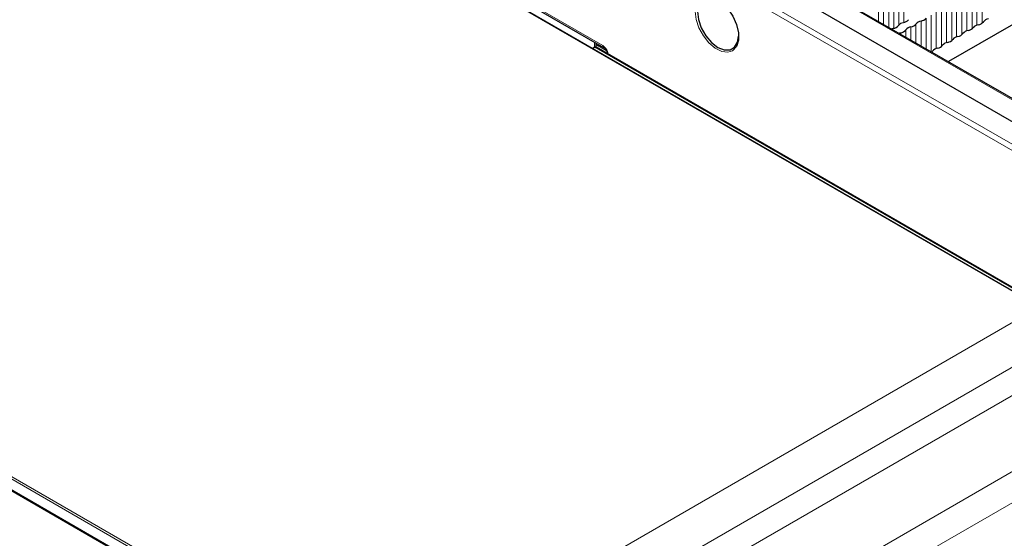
# Paper-space layout 'Blatt2' of a CAD drawing. Header units: millimetres. Extents: x 5 to 418, y 2 to 292.
# Tile 46 of 73: x 137 to 179, y 222 to 244. Entities that reach past the tile are written whole.
import ezdxf

# ---------------------------------------------------------------- set-up
doc = ezdxf.new("R2010")
doc.units = ezdxf.units.MM

psp = doc.layouts.new('Blatt2')

# ---------------------------------------------------------------- linework, layer by layer
at = {"color": 7, "linetype": 'Continuous', "lineweight": 18}
for p, q in [((190.374, 234.476), (125.556, 271.895)), ((188.605, 233.318), (123.786, 270.737)), ((123.902, 270.94), (188.72, 233.521)), ((183.671, 230.139), (127.917, 262.325)), ((178.176, 245.661), (178.176, 244.066)), ((157.547, 245.618), (161.915, 243.097)), ((174.817, 245.328), (174.817, 244.085)), ((177.516, 245.28), (177.516, 243.726)), ((177.739, 245.409), (177.739, 243.815)), ((177.952, 245.532), (177.952, 243.978)), ((173.945, 244.824), (173.945, 244.015)), ((174.169, 244.953), (174.169, 243.886)), ((174.381, 245.076), (174.381, 243.833)), ((174.605, 245.205), (174.605, 243.982)), ((176.867, 244.906), (176.867, 243.311)), ((177.08, 245.028), (177.08, 243.474)), ((177.303, 245.157), (177.303, 243.563)), ((173.733, 244.702), (173.733, 244.137)), ((175.995, 244.402), (175.995, 242.831)), ((176.208, 244.525), (176.208, 242.971)), ((176.431, 244.654), (176.431, 243.059)), ((176.644, 244.777), (176.644, 243.223)), ((175.335, 244.021), (175.335, 243.212)), ((175.559, 244.151), (175.559, 243.083)), ((175.771, 244.273), (175.771, 242.96)), ((103.61, 243.657), (152.305, 215.546)), ((174.687, 243.647), (174.687, 243.586)), ((174.899, 243.77), (174.899, 243.464)), ((175.123, 243.899), (175.123, 243.334)), ((161.55, 243.047), (161.55, 243.251)), ((162.064, 242.887), (161.617, 243.145)), ((161.451, 242.99), (161.55, 243.047)), ((161.589, 243.024), (161.49, 242.967)), ((161.617, 243.009), (161.589, 243.024)), ((161.617, 243.009), (161.617, 243.03)), ((184.032, 230.068), (161.617, 243.009)), ((152.305, 215.546), (179.789, 231.412)), ((180.614, 229.984), (153.451, 214.303)), ((154.498, 213.699), (180.614, 228.775)), ((182.028, 226.326), (156.207, 211.42)), ((155.353, 213.172), (133.433, 225.826)), ((152.258, 215.465), (133.867, 226.082)), ((156.207, 210.097), (183.186, 225.658))]:
    psp.add_line(p, q, dxfattribs=at)
at = {"color": 7, "linetype": 'Continuous', "lineweight": 25}
for p, q in [((190.456, 234.483), (125.638, 271.902)), ((189.547, 234.015), (124.729, 271.434)), ((183.705, 230.143), (127.952, 262.329)), ((157.582, 245.542), (161.949, 243.021)), ((181.168, 244.974), (176.725, 242.41)), ((161.617, 243.213), (161.617, 243.031)), ((161.47, 242.979), (161.556, 243.028)), ((184.065, 230.072), (161.622, 243.028)), ((162.102, 242.758), (162.102, 242.751)), ((155.387, 213.176), (133.453, 225.838)), ((155.628, 213.047), (133.462, 225.843))]:
    psp.add_line(p, q, dxfattribs=at)
at = {"color": 7, "linetype": 'Continuous', "lineweight": 25, "flags": 128}
for points in [[(166.214, 245.189), (166.222, 245.192), (166.462, 245.213), (166.733, 245.128), (167.009, 244.945), (167.268, 244.678), (167.485, 244.353), (167.641, 243.998), (167.723, 243.645), (167.723, 243.324), (167.641, 243.065), (167.485, 242.891), (167.468, 242.88)], [(165.965, 244.554), (166.009, 244.213), (166.134, 243.856), (166.33, 243.517), (166.576, 243.23), (166.849, 243.023), (167.122, 242.915), (167.369, 242.918), (167.564, 243.031), (167.69, 243.243), (167.733, 243.506)], [(174.364, 243.829), (174.328, 243.82), (174.299, 243.811)], [(174.617, 243.627), (174.65, 243.638), (174.687, 243.647)], [(176.012, 242.822), (176.029, 242.839), (176.045, 242.859)]]:
    psp.add_lwpolyline(points, dxfattribs=at)
at = {"color": 7, "linetype": 'Continuous', "lineweight": 18, "flags": 128}
for points in [[(167.468, 242.88), (167.268, 242.816), (167.009, 242.848), (166.733, 242.984), (166.462, 243.212), (166.222, 243.511), (166.033, 243.855), (165.912, 244.213), (165.871, 244.554)], [(161.622, 243.028), (161.621, 243.029), (161.617, 243.03)], [(162.102, 242.757), (162.102, 242.754), (162.102, 242.751)]]:
    psp.add_lwpolyline(points, dxfattribs=at)
at = {"color": 7, "linetype": 'Continuous', "lineweight": 25}
for centre, radius, start, end in [((174.311, 244.175), 0.35, 278.7581, 321.2365), ((174.849, 243.746), 0.338, 98.3389, 141.6557), ((174.747, 244.427), 0.35, 278.7581, 321.2365), ((175.072, 244.233), 0.338, 278.7655, 321.2291), ((175.61, 243.804), 0.35, 98.3462, 141.6484), ((175.508, 244.485), 0.338, 278.7655, 321.2291), ((178.055, 243.658), 0.338, 97.9933, 142.0013), ((177.953, 244.339), 0.351, 279.1138, 320.8808), ((178.491, 243.91), 0.338, 97.9933, 142.0013), ((174.636, 243.982), 0.338, 278.7655, 321.2291), ((175.174, 243.552), 0.35, 98.3462, 141.6484), ((177.08, 243.836), 0.351, 279.1138, 320.8808), ((177.619, 243.407), 0.338, 97.9933, 142.0013), ((177.517, 244.088), 0.351, 279.1138, 320.8808), ((176.208, 243.333), 0.351, 279.1138, 320.8808), ((176.747, 242.903), 0.338, 97.9933, 142.0013), ((176.644, 243.584), 0.351, 279.1138, 320.8808), ((177.183, 243.155), 0.338, 97.9933, 142.0013), ((161.589, 242.97), 0.0667, 60.0027, 119.9973), ((176.311, 242.651), 0.338, 97.9933, 142.0013)]:
    psp.add_arc(centre, radius, start, end, dxfattribs=at)
at = {"color": 7, "linetype": 'Continuous', "lineweight": 18}
for centre, radius, start, end in [((161.551, 242.971), 0.0765, 59.9293, 90.5113), ((161.569, 242.997), 0.0335, 54.3818, 114.314), ((161.61, 242.993), 0.0377, 79.5418, 123.4808), ((161.997, 243.088), 0.083, 173.9714, 233.8793)]:
    psp.add_arc(centre, radius, start, end, dxfattribs=at)
for centre, major_axis, ratio, start_param, end_param in [((161.55, 243.101), (0.0416, 0.0977), 0.227773, 3.435538, 4.220936), ((161.914, 242.825), (-0.167, 0.288), 0.580018, 3.92689, 5.493125)]:
    psp.add_ellipse(centre, major_axis=major_axis, ratio=ratio, start_param=start_param, end_param=end_param, dxfattribs=at)
at = {"color": 7, "linetype": 'Continuous', "lineweight": 25}
psp.add_open_spline([(161.949, 243.021), (161.96, 243.014), (161.981, 243), (162.02, 242.96), (162.057, 242.906), (162.086, 242.845), (162.1, 242.791), (162.101, 242.768), (162.102, 242.758)], degree=3, knots=[0, 0, 0, 0, 0.156918, 0.322042, 0.501373, 0.688322, 0.872816, 1, 1, 1, 1], dxfattribs=at)

doc.saveas('drawing.dxf')
